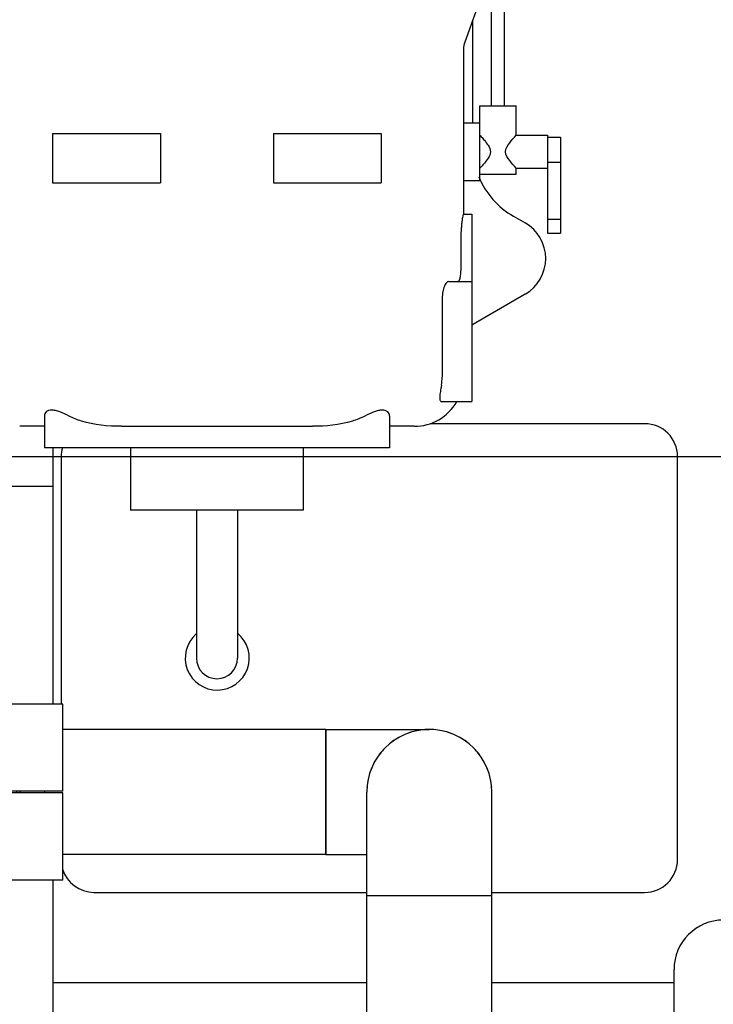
# Model space of a CAD drawing. Header units: millimetres. Extents: x 0 to 1189, y 0 to 841.
# Tile 112 of 175: x 448 to 464, y 677 to 701. Entities that reach past the tile are written whole.
import ezdxf

# ---------------------------------------------------------------- set-up
doc = ezdxf.new("R2010")
doc.units = ezdxf.units.MM
doc.header["$LTSCALE"] = 65.395
doc.linetypes.add('CENTER', pattern=[0.6, 0.375, -0.075, 0.075, -0.075])
for name, color, linetype in [('25007_060000_TLKGS_KGS_V_ABL7', 7, 'CONTINUOUS'), ('25007_061000_TLKGS_KGS_V_ABL48', 7, 'CONTINUOUS'), ('25007_153200_271333_ABL21', 7, 'CONTINUOUS'), ('25007_153200_34_ABL179', 7, 'CONTINUOUS'), ('25007_153200_34_T1_PBL194', 7, 'CONTINUOUS'), ('25007_153200_34_T2_PBL2343', 7, 'CONTINUOUS'), ('25007_153200_34_T3_PBL193', 7, 'CONTINUOUS'), ('25007_153200_47_ABL203', 7, 'CONTINUOUS'), ('25007_153200_47_T1_PBL210', 7, 'CONTINUOUS'), ('25007_153200_47_T3_PBL317', 7, 'CONTINUOUS'), ('25007_634500_05_SIMPLE1_A_ABL168', 7, 'CONTINUOUS'), ('25007_634500_05_SIMPLE1_T1_A_PBL169', 7, 'CONTINUOUS'), ('25007_765000_05_SIMPLE1_T1_X_PBL154', 7, 'CONTINUOUS'), ('25007_765000_05_SIMPLE1_X_ABL141', 7, 'CONTINUOUS'), ('25067_000000_IMO-2_SKL_PBL234', 7, 'CONTINUOUS'), ('25067_000000_TLKGS_MARKETING_ABL2', 7, 'CONTINUOUS'), ('25067_030000_TLKGS_V_ABL3', 7, 'CONTINUOUS'), ('25067_100000_TLKGS_V_ABL182', 7, 'CONTINUOUS'), ('25067_111000_21_SIMPLE1_A_ABL183', 7, 'CONTINUOUS'), ('25067_111000_21_SIMPLE1_T1_A_PBL184', 7, 'CONTINUOUS'), ('25067_111200_24_SIMPLE1_T11_X_PBL2342', 7, 'CONTINUOUS'), ('25067_111200_24_SIMPLE1_T9_X_PBL186', 7, 'CONTINUOUS'), ('25067_111200_24_SIMPLE1_X_ABL185', 7, 'CONTINUOUS'), ('BOGEN-S-2D-90-60_3X2_9_PBL207', 7, 'CONTINUOUS'), ('BOGEN-S-2D-90-60_3X2_9_PBL217', 7, 'CONTINUOUS'), ('BOGEN-S-2D-90-76_1X2_9_PBL192', 7, 'CONTINUOUS'), ('BOGEN-S-2D-90-76_1X2_9_PBL195', 7, 'CONTINUOUS'), ('LAUTERBACH_SP_RING_2_Q105_50_PBL175', 7, 'CONTINUOUS'), ('N4011-C1-105X76_PBL180', 7, 'CONTINUOUS'), ('N4011-C1-90X61_PBL204', 7, 'CONTINUOUS'), ('N4011-C1-90X61_PBL228', 7, 'CONTINUOUS'), ('N4251-B105X76_PBL178', 7, 'CONTINUOUS'), ('new_view_1_VBL0', 7, 'CONTINUOUS')]:
    doc.layers.add(name, color=color, linetype=linetype)

# ---------------------------------------------------------------- blocks, each defined once
blk = doc.blocks.new('25067_111000_21_SIMPLE1_T1_A_PBL184', base_point=(514.5, 701.1))
at = {"layer": '25067_111000_21_SIMPLE1_T1_A_PBL184', "color": 7, "linetype": 'Continuous'}
for p, q in [((448.4, 690.216), (448.4, 683.98)), ((448.4, 679.7), (448.4, 675.072)), ((456.038, 677.2), (448.4, 677.2)), ((463.514, 677.2), (459.082, 677.2))]:
    blk.add_line(p, q, dxfattribs=at)
blk = doc.blocks.new('25067_111000_21_SIMPLE1_A_ABL183', base_point=(514.5, 704.38))
at = {"layer": '25067_111000_21_SIMPLE1_T1_A_PBL184'}
blk.add_blockref('25067_111000_21_SIMPLE1_T1_A_PBL184', (514.5, 701.1), dxfattribs=at)
blk = doc.blocks.new('25067_111200_24_SIMPLE1_T9_X_PBL186', base_point=(456.1, 685.1))
at = {"layer": '25067_111200_24_SIMPLE1_T9_X_PBL186', "color": 7, "linetype": 'Continuous'}
for p, q in [((462.8, 690.8), (457.576, 690.8)), ((448.6, 690), (448.6, 683.98)), ((463.6, 680.2), (463.6, 690)), ((449.4, 679.4), (456.038, 679.4)), ((459.082, 679.4), (462.8, 679.4))]:
    blk.add_line(p, q, dxfattribs=at)
for centre, start, end in [((462.8, 690), 0, 90), ((449.4, 690), 164.2551, 180), ((462.8, 680.2), 270, 360), ((449.4, 680.2), 197.1917, 270)]:
    blk.add_arc(centre, 0.8, start, end, dxfattribs=at)
blk = doc.blocks.new('25067_111200_24_SIMPLE1_T11_X_PBL2342', base_point=(452.393, 685.694))
at = {"layer": '25067_111200_24_SIMPLE1_T11_X_PBL2342', "color": 7, "linetype": 'Continuous'}
blk.add_arc((452.4, 685.1), 0.78, 131.1334, 50.2932, dxfattribs=at)
blk = doc.blocks.new('25067_111200_24_SIMPLE1_X_ABL185', base_point=(507.6, 689.75))
at = {"layer": '25067_111200_24_SIMPLE1_T11_X_PBL2342'}
blk.add_blockref('25067_111200_24_SIMPLE1_T11_X_PBL2342', (452.393, 685.694), dxfattribs=at)
at = {"layer": '25067_111200_24_SIMPLE1_T9_X_PBL186'}
blk.add_blockref('25067_111200_24_SIMPLE1_T9_X_PBL186', (456.1, 685.1), dxfattribs=at)
blk = doc.blocks.new('25067_100000_TLKGS_V_ABL182', base_point=(514.5, 704.38))
at = {"layer": '25067_111000_21_SIMPLE1_A_ABL183'}
blk.add_blockref('25067_111000_21_SIMPLE1_A_ABL183', (514.5, 704.38), dxfattribs=at)
at = {"layer": '25067_111200_24_SIMPLE1_X_ABL185'}
blk.add_blockref('25067_111200_24_SIMPLE1_X_ABL185', (507.6, 689.75), dxfattribs=at)
blk = doc.blocks.new('25067_030000_TLKGS_V_ABL3', base_point=(493.835, 729.393))
at = {"layer": '25067_100000_TLKGS_V_ABL182'}
blk.add_blockref('25067_100000_TLKGS_V_ABL182', (514.5, 704.38), dxfattribs=at)
blk = doc.blocks.new('25007_765000_05_SIMPLE1_T1_X_PBL154', base_point=(453.102, 699.956))
at = {"layer": '25007_765000_05_SIMPLE1_T1_X_PBL154', "color": 7, "linetype": 'Continuous'}
for p, q in [((459.072, 698.532), (459.072, 703.628)), ((459.392, 698.532), (459.392, 703.628)), ((458.844, 701.245), (458.421, 700.08)), ((458.607, 700.453), (458.607, 698.116)), ((458.392, 699.916), (458.392, 695.896)), ((458.792, 696.716), (458.792, 698.532)), ((458.792, 698.532), (459.672, 698.532)), ((459.672, 697.816), (459.672, 698.532)), ((458.392, 698.116), (458.792, 698.116)), ((448.392, 697.856), (448.392, 696.656)), ((448.392, 697.856), (451.016, 697.856)), ((451.016, 697.856), (451.016, 696.656)), ((453.768, 697.856), (453.768, 696.656)), ((453.768, 697.856), (456.392, 697.856)), ((456.392, 697.856), (456.392, 696.656)), ((459.672, 697.816), (460.432, 697.816)), ((460.432, 697.816), (460.432, 695.432)), ((460.432, 697.769), (460.752, 697.769)), ((460.752, 697.769), (460.752, 695.432)), ((459.672, 696.872), (459.672, 697.016)), ((459.672, 697.016), (460.432, 697.016)), ((460.432, 697.165), (460.752, 697.165)), ((458.792, 696.872), (459.672, 696.872)), ((448.392, 696.656), (451.016, 696.656)), ((453.768, 696.656), (456.392, 696.656)), ((458.392, 696.716), (458.792, 696.716)), ((458.387, 695.896), (458.592, 695.896)), ((458.592, 695.896), (458.592, 691.336)), ((459.61, 695.845), (459.89, 695.684)), ((460.432, 695.774), (460.752, 695.774)), ((460.432, 695.432), (460.752, 695.432)), ((458.327, 695.256), (458.327, 694.656)), ((458.035, 694.256), (458.592, 694.256)), ((459.892, 693.951), (458.592, 693.2)), ((457.873, 693.856), (457.873, 691.936)), ((457.863, 691.336), (458.592, 691.336)), ((448.192, 690.985), (448.192, 690.216)), ((456.592, 690.985), (456.592, 690.216)), ((448.192, 690.736), (447.592, 690.736)), ((450.068, 690.736), (454.716, 690.736)), ((457.192, 690.736), (456.592, 690.736)), ((456.592, 690.216), (448.192, 690.216)), ((450.292, 690.216), (450.292, 688.696)), ((454.492, 690.216), (454.492, 688.696)), ((454.492, 688.696), (450.292, 688.696)), ((451.892, 688.696), (451.892, 685.096)), ((452.892, 688.696), (452.892, 685.096))]:
    blk.add_line(p, q, dxfattribs=at)
for centre, radius, start, end in [((460.607, 700.453), 2, 175.255, 180), ((458.872, 699.916), 0.48, 160.0355, 180), ((460.607, 697.579), 2, 202.7407, 240.1208), ((459.392, 694.817), 1, 300, 60.1208), ((456.772, 691.936), 1.101, 349.5171, 359.9832), ((457.192, 691.936), 1.2, 270, 330), ((452.392, 685.096), 0.5, 180, 360)]:
    blk.add_arc(centre, radius, start, end, dxfattribs=at)
for points, knots in [([(458.792, 697.816), (458.803, 697.804), (458.839, 697.764), (458.908, 697.684), (458.998, 697.573), (459.075, 697.416), (458.998, 697.259), (458.908, 697.148), (458.839, 697.068), (458.803, 697.028), (458.792, 697.016)], [0, 0, 0, 0, 0.048824, 0.16992, 0.327537, 0.5, 0.672463, 0.83008, 0.951176, 1, 1, 1, 1]), ([(459.415, 697.416), (459.415, 697.495), (459.516, 697.64), (459.618, 697.756), (459.672, 697.816)], [0, 0, 0, 0, 0.495813, 1, 1, 1, 1]), ([(459.672, 697.016), (459.618, 697.076), (459.516, 697.192), (459.415, 697.337), (459.415, 697.416)], [0, 0, 0, 0, 0.504187, 1, 1, 1, 1]), ([(458.387, 695.896), (458.383, 695.896), (458.38, 695.872), (458.37, 695.843), (458.361, 695.78), (458.351, 695.704), (458.341, 695.607), (458.33, 695.457), (458.327, 695.338), (458.327, 695.256)], [0, 0, 0, 0, 0.021457, 0.079464, 0.172368, 0.296633, 0.447569, 0.619529, 1, 1, 1, 1]), ([(458.327, 694.656), (458.327, 694.605), (458.325, 694.51), (458.311, 694.383), (458.298, 694.303), (458.268, 694.256), (458.254, 694.256)], [0, 0, 0, 0, 0.369969, 0.683428, 0.896842, 1, 1, 1, 1]), ([(458.035, 694.256), (458.013, 694.256), (457.964, 694.222), (457.918, 694.134), (457.882, 694.007), (457.873, 693.909), (457.873, 693.856)], [0, 0, 0, 0, 0.138912, 0.35532, 0.651981, 1, 1, 1, 1]), ([(457.855, 691.736), (457.846, 691.685), (457.829, 691.591), (457.814, 691.479), (457.813, 691.406), (457.819, 691.368), (457.836, 691.341), (457.855, 691.336), (457.863, 691.336)], [0, 0, 0, 0, 0.36337, 0.671268, 0.788492, 0.876534, 0.940755, 1, 1, 1, 1]), ([(448.792, 690.985), (448.719, 691.021), (448.613, 691.074), (448.469, 691.121), (448.355, 691.14), (448.229, 691.11), (448.192, 691.022), (448.192, 690.985)], [0, 0, 0, 0, 0.347239, 0.505692, 0.64327, 0.843606, 1, 1, 1, 1]), ([(456.592, 690.985), (456.592, 691.022), (456.555, 691.11), (456.429, 691.14), (456.315, 691.121), (456.171, 691.074), (456.065, 691.021), (455.992, 690.985)], [0, 0, 0, 0, 0.156394, 0.35673, 0.494307, 0.65276, 1, 1, 1, 1]), ([(450.068, 690.736), (449.741, 690.736), (449.298, 690.777), (448.89, 690.936), (448.792, 690.985)], [0, 0, 0, 0, 0.749494, 1, 1, 1, 1]), ([(455.992, 690.985), (455.894, 690.936), (455.486, 690.777), (455.043, 690.736), (454.716, 690.736)], [0, 0, 0, 0, 0.250506, 1, 1, 1, 1])]:
    blk.add_open_spline(points, degree=3, knots=knots, dxfattribs=at)
blk = doc.blocks.new('25007_765000_05_SIMPLE1_X_ABL141', base_point=(443.232, 693.802))
at = {"layer": '25007_765000_05_SIMPLE1_T1_X_PBL154'}
blk.add_blockref('25007_765000_05_SIMPLE1_T1_X_PBL154', (453.102, 699.956), dxfattribs=at)
blk = doc.blocks.new('25007_634500_05_SIMPLE1_T1_A_PBL169', base_point=(447.24, 681.488))
at = {"layer": '25007_634500_05_SIMPLE1_T1_A_PBL169', "color": 7, "linetype": 'Continuous'}
for p, q in [((446.08, 687.478), (446.08, 691.376)), ((446.8, 683.98), (446.8, 691.039)), ((448.4, 689.271), (446.8, 689.271)), ((446.8, 688.606), (446.08, 688.606)), ((446.8, 675.072), (446.8, 679.7)), ((446.08, 675.072), (446.08, 676.924)), ((446.8, 671.6), (446.8, 672.672))]:
    blk.add_line(p, q, dxfattribs=at)
blk = doc.blocks.new('25007_634500_05_SIMPLE1_A_ABL168', base_point=(447.24, 681.488))
at = {"layer": '25007_634500_05_SIMPLE1_T1_A_PBL169'}
blk.add_blockref('25007_634500_05_SIMPLE1_T1_A_PBL169', (447.24, 681.488), dxfattribs=at)
blk = doc.blocks.new('25007_061000_TLKGS_KGS_V_ABL48', base_point=(465.615, 705.756))
at = {"layer": '25007_634500_05_SIMPLE1_A_ABL168'}
blk.add_blockref('25007_634500_05_SIMPLE1_A_ABL168', (447.24, 681.488), dxfattribs=at)
at = {"layer": '25007_765000_05_SIMPLE1_X_ABL141'}
blk.add_blockref('25007_765000_05_SIMPLE1_X_ABL141', (443.232, 693.802), dxfattribs=at)
blk = doc.blocks.new('25007_060000_TLKGS_KGS_V_ABL7', base_point=(444.776, 729.239))
at = {"layer": '25007_061000_TLKGS_KGS_V_ABL48'}
blk.add_blockref('25007_061000_TLKGS_KGS_V_ABL48', (465.615, 705.756), dxfattribs=at)
blk = doc.blocks.new('25067_000000_TLKGS_MARKETING_ABL2', base_point=(484.601, 729.393))
at = {"layer": '25007_060000_TLKGS_KGS_V_ABL7'}
blk.add_blockref('25007_060000_TLKGS_KGS_V_ABL7', (444.776, 729.239), dxfattribs=at)
at = {"layer": '25067_030000_TLKGS_V_ABL3'}
blk.add_blockref('25067_030000_TLKGS_V_ABL3', (493.835, 729.393), dxfattribs=at)
blk = doc.blocks.new('LAUTERBACH_SP_RING_2_Q105_50_PBL175', base_point=(447.64, 681.84))
at = {"layer": 'LAUTERBACH_SP_RING_2_Q105_50_PBL175', "color": 7, "linetype": 'Continuous'}
for p, q in [((446.64, 681.86), (446.64, 683.98)), ((448.64, 683.98), (446.64, 683.98)), ((448.64, 681.86), (448.64, 683.98)), ((448.64, 681.86), (446.64, 681.86)), ((446.64, 679.7), (446.64, 681.82)), ((448.64, 681.82), (446.64, 681.82)), ((448.64, 679.7), (448.64, 681.82)), ((448.64, 679.7), (446.64, 679.7))]:
    blk.add_line(p, q, dxfattribs=at)
blk = doc.blocks.new('N4251-B105X76_PBL178', base_point=(447.56, 681.84))
at = {"layer": 'N4251-B105X76_PBL178', "color": 7, "linetype": 'Continuous'}
for p, q in [((447.52, 681.82), (447.52, 681.86)), ((447.6, 681.82), (447.6, 681.86))]:
    blk.add_line(p, q, dxfattribs=at)
blk = doc.blocks.new('N4011-C1-105X76_PBL180', base_point=(447.9, 681.84))
at = {"layer": 'N4011-C1-105X76_PBL180', "color": 7, "linetype": 'Continuous'}
for p, q in [((447.6, 681.82), (447.6, 681.86)), ((448.2, 681.82), (448.2, 681.86))]:
    blk.add_line(p, q, dxfattribs=at)
blk = doc.blocks.new('BOGEN-S-2D-90-76_1X2_9_PBL192', base_point=(456.3, 681.84))
at = {"layer": 'BOGEN-S-2D-90-76_1X2_9_PBL192', "color": 7, "linetype": 'Continuous'}
for p, q in [((455.04, 683.362), (455.04, 680.318)), ((455.04, 683.362), (457.56, 683.362)), ((455.04, 680.318), (456.038, 680.318))]:
    blk.add_line(p, q, dxfattribs=at)
blk = doc.blocks.new('25007_153200_34_T3_PBL193', base_point=(451.84, 681.84))
at = {"layer": '25007_153200_34_T3_PBL193', "color": 7, "linetype": 'Continuous'}
for p, q in [((455.04, 683.362), (448.64, 683.362)), ((455.04, 680.318), (455.04, 683.362)), ((455.04, 680.318), (448.64, 680.318))]:
    blk.add_line(p, q, dxfattribs=at)
blk = doc.blocks.new('25007_153200_34_T1_PBL194', base_point=(457.56, 671.96))
at = {"layer": '25007_153200_34_T1_PBL194', "color": 7, "linetype": 'Continuous'}
for p, q in [((456.038, 664.6), (456.038, 679.32)), ((456.038, 679.32), (459.082, 679.32)), ((459.082, 664.6), (459.082, 679.32))]:
    blk.add_line(p, q, dxfattribs=at)
blk = doc.blocks.new('BOGEN-S-2D-90-76_1X2_9_PBL195', base_point=(457.56, 680.58))
at = {"layer": 'BOGEN-S-2D-90-76_1X2_9_PBL195', "color": 7, "linetype": 'Continuous'}
for p, q in [((456.038, 679.32), (456.038, 681.84)), ((459.082, 679.32), (459.082, 681.84)), ((456.038, 679.32), (459.082, 679.32))]:
    blk.add_line(p, q, dxfattribs=at)
blk.add_arc((457.56, 681.84), 1.522, 0, 180, dxfattribs=at)
blk = doc.blocks.new('25007_153200_34_T2_PBL2343', base_point=(457.558, 682.599))
at = {"layer": '25007_153200_34_T2_PBL2343', "color": 7, "linetype": 'Continuous'}
for start, end in [(102.2518, 110.4755), (85.8778, 94.1222), (69.5245, 77.7482), (118.6154, 126.8391), (53.1609, 61.3846), (134.979, 143.2028), (36.7972, 45.021), (151.3427, 159.5664), (20.4336, 28.6573), (167.7063, 175.9301), (4.0699, 12.2937)]:
    blk.add_arc((457.56, 681.84), 1.522, start, end, dxfattribs=at)
blk = doc.blocks.new('25007_153200_34_ABL179', base_point=(453.341, 673.981))
at = {"layer": '25007_153200_34_T1_PBL194'}
blk.add_blockref('25007_153200_34_T1_PBL194', (457.56, 671.96), dxfattribs=at)
at = {"layer": '25007_153200_34_T2_PBL2343'}
blk.add_blockref('25007_153200_34_T2_PBL2343', (457.558, 682.599), dxfattribs=at)
at = {"layer": '25007_153200_34_T3_PBL193'}
blk.add_blockref('25007_153200_34_T3_PBL193', (451.84, 681.84), dxfattribs=at)
at = {"layer": 'BOGEN-S-2D-90-76_1X2_9_PBL192'}
blk.add_blockref('BOGEN-S-2D-90-76_1X2_9_PBL192', (456.3, 681.84), dxfattribs=at)
at = {"layer": 'BOGEN-S-2D-90-76_1X2_9_PBL195'}
blk.add_blockref('BOGEN-S-2D-90-76_1X2_9_PBL195', (457.56, 680.58), dxfattribs=at)
at = {"layer": 'N4011-C1-105X76_PBL180'}
blk.add_blockref('N4011-C1-105X76_PBL180', (447.9, 681.84), dxfattribs=at)
blk = doc.blocks.new('N4011-C1-90X61_PBL204', base_point=(464.72, 657.371))
at = {"layer": 'N4011-C1-90X61_PBL204', "color": 7, "linetype": 'Continuous'}
for p, q in [((462.92, 657.071), (462.92, 657.671)), ((466.52, 657.671), (462.92, 657.671)), ((466.52, 657.071), (466.52, 657.671)), ((466.52, 657.071), (462.92, 657.071))]:
    blk.add_line(p, q, dxfattribs=at)
blk = doc.blocks.new('BOGEN-S-2D-90-60_3X2_9_PBL207', base_point=(464.72, 676.5))
at = {"layer": 'BOGEN-S-2D-90-60_3X2_9_PBL207', "color": 7, "linetype": 'Continuous'}
for p, q in [((463.514, 675.48), (463.514, 677.52)), ((465.926, 675.48), (465.926, 677.52)), ((463.514, 675.48), (465.926, 675.48))]:
    blk.add_line(p, q, dxfattribs=at)
blk.add_arc((464.72, 677.52), 1.206, 0, 180, dxfattribs=at)
blk = doc.blocks.new('25007_153200_47_T1_PBL210', base_point=(464.72, 666.575))
at = {"layer": '25007_153200_47_T1_PBL210', "color": 7, "linetype": 'Continuous'}
for p, q in [((463.52, 657.671), (463.52, 675.48)), ((465.92, 657.671), (465.92, 675.48))]:
    blk.add_line(p, q, dxfattribs=at)
blk = doc.blocks.new('BOGEN-S-2D-90-60_3X2_9_PBL217', base_point=(465.74, 677.52))
at = {"layer": 'BOGEN-S-2D-90-60_3X2_9_PBL217', "color": 7, "linetype": 'Continuous'}
for p, q in [((464.72, 678.726), (466.76, 678.726)), ((466.76, 678.726), (466.76, 676.314)), ((465.81, 676.314), (466.76, 676.314))]:
    blk.add_line(p, q, dxfattribs=at)
blk = doc.blocks.new('N4011-C1-90X61_PBL228', base_point=(470.86, 677.52))
at = {"layer": 'N4011-C1-90X61_PBL228', "color": 7, "linetype": 'Continuous'}
for p, q in [((470.56, 679.32), (470.56, 675.72)), ((471.16, 679.32), (470.56, 679.32)), ((471.16, 679.32), (471.16, 675.72)), ((471.16, 675.72), (470.56, 675.72))]:
    blk.add_line(p, q, dxfattribs=at)
blk = doc.blocks.new('25007_153200_47_T3_PBL317', base_point=(468.66, 677.52))
at = {"layer": '25007_153200_47_T3_PBL317', "color": 7, "linetype": 'Continuous'}
for p, q in [((466.76, 678.72), (467.6, 678.72)), ((468.4, 678.72), (470.56, 678.72)), ((466.76, 676.32), (467.6, 676.32)), ((468.4, 676.32), (470.56, 676.32))]:
    blk.add_line(p, q, dxfattribs=at)
blk = doc.blocks.new('25007_153200_47_ABL203', base_point=(467.04, 668.195))
at = {"layer": '25007_153200_47_T1_PBL210'}
blk.add_blockref('25007_153200_47_T1_PBL210', (464.72, 666.575), dxfattribs=at)
at = {"layer": '25007_153200_47_T3_PBL317'}
blk.add_blockref('25007_153200_47_T3_PBL317', (468.66, 677.52), dxfattribs=at)
at = {"layer": 'BOGEN-S-2D-90-60_3X2_9_PBL207'}
blk.add_blockref('BOGEN-S-2D-90-60_3X2_9_PBL207', (464.72, 676.5), dxfattribs=at)
at = {"layer": 'BOGEN-S-2D-90-60_3X2_9_PBL217'}
blk.add_blockref('BOGEN-S-2D-90-60_3X2_9_PBL217', (465.74, 677.52), dxfattribs=at)
at = {"layer": 'N4011-C1-90X61_PBL204'}
blk.add_blockref('N4011-C1-90X61_PBL204', (464.72, 657.371), dxfattribs=at)
at = {"layer": 'N4011-C1-90X61_PBL228'}
blk.add_blockref('N4011-C1-90X61_PBL228', (470.86, 677.52), dxfattribs=at)
blk = doc.blocks.new('25007_153200_271333_ABL21', base_point=(536.51, 700.949))
at = {"layer": '25007_153200_34_ABL179'}
blk.add_blockref('25007_153200_34_ABL179', (453.341, 673.981), dxfattribs=at)
at = {"layer": '25007_153200_47_ABL203'}
blk.add_blockref('25007_153200_47_ABL203', (467.04, 668.195), dxfattribs=at)
at = {"layer": 'LAUTERBACH_SP_RING_2_Q105_50_PBL175'}
blk.add_blockref('LAUTERBACH_SP_RING_2_Q105_50_PBL175', (447.64, 681.84), dxfattribs=at)
at = {"layer": 'N4251-B105X76_PBL178'}
blk.add_blockref('N4251-B105X76_PBL178', (447.56, 681.84), dxfattribs=at)
blk = doc.blocks.new('25067_000000_IMO-2_SKL_PBL234', base_point=(578.86, 706.1))
at = {"layer": '25067_000000_IMO-2_SKL_PBL234', "color": 2, "linetype": 'CENTER'}
blk.add_line((443.4, 690), (714.32, 690), dxfattribs=at)
blk = doc.blocks.new('NEW_VIEW_1_VBL0', base_point=(551.121, 718.688))
at = {"layer": '25007_153200_271333_ABL21'}
blk.add_blockref('25007_153200_271333_ABL21', (536.51, 700.949), dxfattribs=at)
at = {"layer": '25067_000000_IMO-2_SKL_PBL234'}
blk.add_blockref('25067_000000_IMO-2_SKL_PBL234', (578.86, 706.1), dxfattribs=at)
at = {"layer": '25067_000000_TLKGS_MARKETING_ABL2'}
blk.add_blockref('25067_000000_TLKGS_MARKETING_ABL2', (484.601, 729.393), dxfattribs=at)

msp = doc.modelspace()

# ---------------------------------------------------------------- block references
at = {"layer": 'new_view_1_VBL0'}
msp.add_blockref('NEW_VIEW_1_VBL0', (551.12107, 718.68788), dxfattribs=at)

doc.saveas('drawing.dxf')
